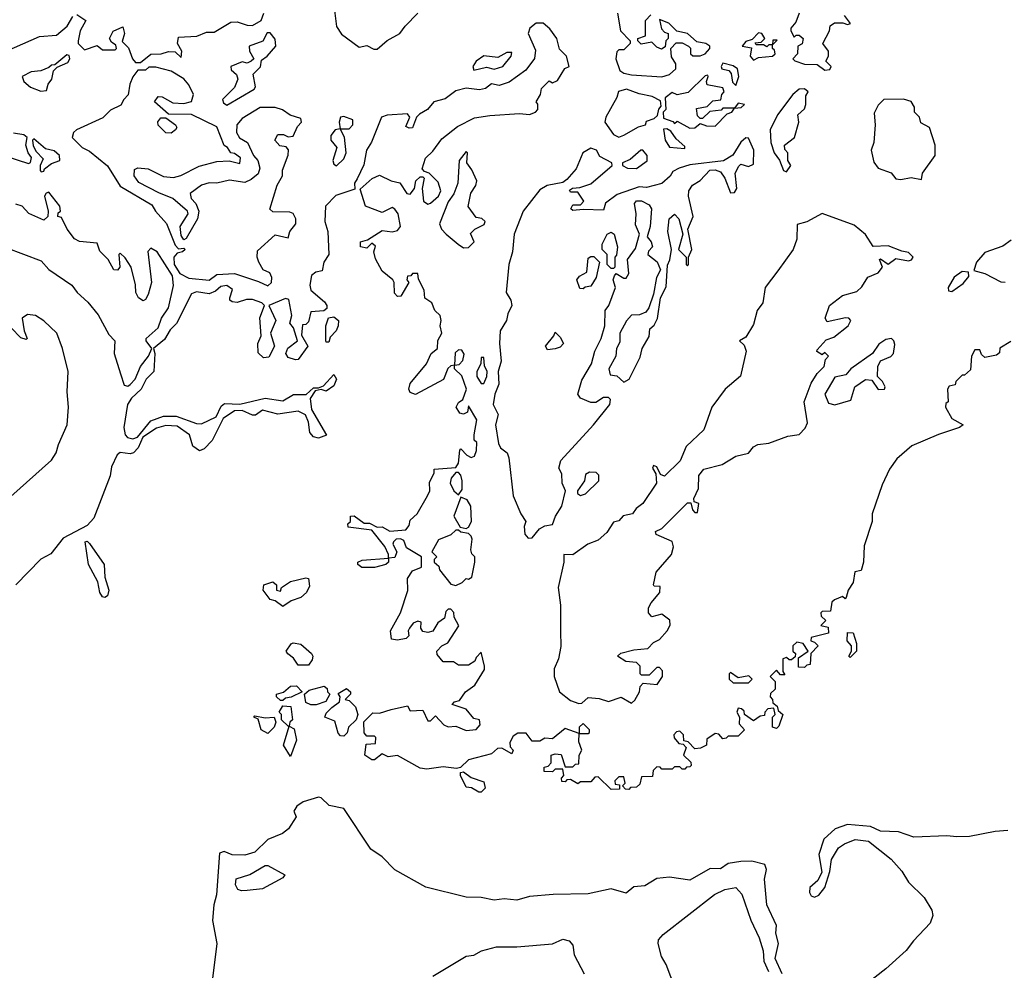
# Model space of a CAD drawing. Extents: x 2348354 to 2479840, y 460476 to 613653.
# Tile 178 of 256: x 2406220 to 2410091, y 543959 to 547699. Entities that reach past the tile are written whole.
import ezdxf

# ---------------------------------------------------------------- set-up
doc = ezdxf.new("R2010")
doc.units = 0

msp = doc.modelspace()

# ---------------------------------------------------------------- linework, layer by layer
at = {"layer": '0CON05XD'}
for points in [[(2406166.7, 547575), (2406297.7, 547632.3), (2406365, 547638), (2406406.9, 547673.1), (2406428.3, 547711.7)], [(2406445, 547718.8), (2406480, 547695), (2406457.5, 547655), (2406450, 547615), (2406450, 547605), (2406475, 547580), (2406525, 547596.7), (2406545, 547580), (2406595, 547580), (2406600, 547585), (2406598.3, 547598.3), (2406580.7, 547610.7), (2406572.5, 547625), (2406587, 547653), (2406625, 547670), (2406632.5, 547645), (2406622.5, 547612.5), (2406648.3, 547588.3), (2406663.3, 547545), (2406675, 547530), (2406695, 547530), (2406735, 547562.5), (2406776.1, 547563.9), (2406805, 547573.3), (2406831.7, 547571.7), (2406855, 547550), (2406857.5, 547575), (2406840, 547605), (2406845, 547630), (2406916.1, 547633.9), (2406955, 547650), (2406985, 547650), (2407050.7, 547689.3), (2407075, 547690), (2407115, 547676.7), (2407135, 547676.2), (2407170, 547695), (2407180, 547725)], [(2407457.9, 547735), (2407465, 547672.5), (2407485, 547641.2), (2407555, 547590), (2407585, 547597.5), (2407613, 547583)], [(2407613, 547583), (2407625, 547583.3), (2407665, 547617.5), (2407715, 547643.8), (2407735, 547673.3), (2407785.8, 547724.2)], [(2408570, 547725), (2408582.5, 547655), (2408620, 547615), (2408620, 547605), (2408595, 547580), (2408575, 547580), (2408568.3, 547571.7), (2408563.8, 547545), (2408579.3, 547499.3), (2408595, 547488.8), (2408625, 547482), (2408745, 547474)], [(2408745, 547474), (2408775, 547483.3), (2408800, 547505), (2408800, 547525), (2408783, 547553), (2408780, 547585), (2408801.7, 547608.3), (2408825, 547607.5), (2408850, 547595), (2408857, 547587), (2408857.5, 547565), (2408867, 547557), (2408895, 547556.7), (2408915, 547563.8), (2408933.3, 547585), (2408933.3, 547595), (2408917.5, 547605), (2408882, 547612), (2408845, 547644), (2408803.8, 547653.8), (2408772.5, 547685), (2408735, 547700), (2408743, 547663), (2408755, 547650), (2408770, 547645), (2408770, 547625), (2408760, 547615), (2408758.3, 547591.7), (2408743, 547583), (2408725, 547590), (2408705, 547610), (2408663, 547603), (2408650, 547615), (2408650, 547625), (2408680, 547635), (2408680, 547695), (2408701.7, 547718.3)], [(2409284.3, 547725), (2409271.2, 547688.8), (2409252.5, 547665), (2409252.5, 547655), (2409265, 547630), (2409272.5, 547637.5), (2409285, 547637.5), (2409300, 547625), (2409296.1, 547603.9), (2409280, 547595), (2409277.5, 547565), (2409260, 547545), (2409267, 547537), (2409305, 547524), (2409355, 547522.5), (2409385, 547500)], [(2409385, 547500), (2409405, 547502.5), (2409410, 547515), (2409390, 547535), (2409400, 547555), (2409400, 547575), (2409377.5, 547605), (2409403.8, 547655), (2409406.7, 547675), (2409424, 547686), (2409456.7, 547686.7), (2409475, 547680), (2409486.4, 547683.6), (2409462.5, 547715)], [(2409728.1, 546021.9), (2409668.3, 545971.7), (2409640, 545930), (2409610.7, 545869.3), (2409571.2, 545755), (2409572, 545725), (2409540.8, 545629.2), (2409538, 545565), (2409528.3, 545531.7), (2409503, 545527), (2409497.5, 545485), (2409477.5, 545455), (2409470, 545425), (2409465, 545420), (2409455, 545430), (2409423, 545417), (2409413, 545407), (2409408.3, 545371.7), (2409375, 545370), (2409370, 545365), (2409371.7, 545351.7), (2409390, 545335), (2409370, 545315), (2409398.3, 545308.3), (2409400, 545285), (2409331.7, 545268.3), (2409330, 545255), (2409345, 545250), (2409360, 545235), (2409330, 545205), (2409328.3, 545161.7), (2409315, 545160), (2409305, 545150), (2409281.7, 545151.7), (2409281.7, 545188.3), (2409320, 545215), (2409300, 545245), (2409275, 545250), (2409260, 545235), (2409260, 545215), (2409270, 545205), (2409268.3, 545191.7), (2409255, 545180), (2409245, 545180), (2409235, 545190), (2409220, 545185), (2409220, 545135), (2409228.3, 545121.7), (2409211.7, 545121.7), (2409195, 545140), (2409170, 545115), (2409190, 545095), (2409190, 545065), (2409171.7, 545048.3), (2409170, 545035), (2409180, 545025), (2409181.7, 545011.7), (2409198.3, 544998.3), (2409201.7, 544981.7), (2409220, 544965), (2409205, 544920), (2409195, 544910), (2409180, 544915), (2409180, 544955), (2409190, 544965), (2409185, 544990), (2409161.7, 544988.3), (2409150, 544975), (2409148.3, 544961.7), (2409131.7, 544958.3), (2409105, 544940), (2409070, 544965), (2409068.3, 544978.3), (2409058.3, 544988.3), (2409045, 544990), (2409040, 544975), (2409050, 544955), (2409048.3, 544928.3), (2409070, 544905), (2409045, 544880), (2409005, 544880), (2408998.3, 544871.7), (2408985, 544870), (2408968.3, 544888.3), (2408955, 544890), (2408921.7, 544868.3), (2408920, 544845), (2408897, 544833), (2408875, 544830), (2408848.3, 544858.3), (2408831.7, 544861.7), (2408830, 544885), (2408815, 544900), (2408803, 544897), (2408792.5, 544885), (2408793, 544873), (2408811.7, 544851.7), (2408828.3, 544848.3), (2408840, 544835), (2408830, 544805), (2408858.3, 544778.3), (2408860, 544765), (2408855, 544760), (2408841.7, 544758.3), (2408835, 544750), (2408825, 544750), (2408815, 544760), (2408795, 544760), (2408785, 544750), (2408745, 544750), (2408738.3, 544758.3), (2408725, 544760), (2408710, 544745), (2408708.3, 544721.7), (2408665, 544720), (2408658.3, 544691.7), (2408645, 544680), (2408621.7, 544678.3), (2408615, 544670), (2408601.7, 544671.7), (2408590, 544685), (2408600, 544695), (2408595, 544720), (2408575, 544720), (2408560, 544705), (2408561.7, 544691.7), (2408578.3, 544688.3), (2408578.3, 544671.7), (2408545, 544670), (2408495, 544720), (2408481.7, 544718.3), (2408465, 544700), (2408425, 544700), (2408415, 544692.5), (2408385, 544710), (2408371.7, 544708.3), (2408365, 544700), (2408351.7, 544701.7), (2408350, 544715), (2408360, 544725), (2408355, 544750), (2408325, 544750), (2408315, 544740), (2408281.7, 544741.7), (2408281.7, 544758.3), (2408298.3, 544761.7), (2408310, 544775), (2408310, 544805), (2408325, 544810), (2408348.3, 544808.3), (2408365, 544760), (2408395, 544760), (2408405, 544770), (2408418.3, 544771.7), (2408420, 544805), (2408430, 544825), (2408418.3, 544858.3), (2408420, 544890), (2408455, 544890), (2408460, 544895), (2408460, 544905), (2408435, 544930), (2408420, 544915), (2408420, 544890), (2408365, 544910), (2408315, 544870), (2408285, 544872.5), (2408265, 544860), (2408235, 544860), (2408211.7, 544891.7), (2408178.3, 544891.7), (2408160, 544880), (2408147.5, 544855), (2408148.3, 544838.3), (2408160, 544825), (2408155, 544810), (2408115, 544832.5), (2408098.3, 544831.7), (2408075, 544810), (2407985, 544786.7), (2407952.5, 544757.5), (2407937.5, 544752.5), (2407885, 544760), (2407820.5, 544750.5), (2407795, 544753.8), (2407705, 544803.8), (2407669.3, 544799.3), (2407645, 544810), (2407615, 544787.5), (2407605, 544787.5), (2407577.5, 544805), (2407581.7, 544848.3), (2407618.3, 544851.7), (2407620, 544875), (2407615, 544880), (2407585, 544880), (2407573.8, 544893.8), (2407573, 544937), (2407608.3, 544971.7), (2407635, 544970), (2407680, 544985), (2407745, 545000), (2407755, 544980), (2407805, 544982.5), (2407825, 544940), (2407835, 544940), (2407855, 544960), (2407887.5, 544925), (2407905, 544916.7), (2407935, 544920), (2407975, 544902.5), (2408015, 544906.7), (2408030, 544925), (2408027.5, 544945), (2408005, 544950), (2407975, 544986.7), (2407920, 545005), (2407930, 545015), (2407949.3, 545020.7), (2407972.5, 545055), (2408009.3, 545080.7), (2408047, 545143), (2408047.5, 545155), (2408035, 545210), (2408015, 545190), (2408010, 545175), (2407985, 545160), (2407945, 545160), (2407925, 545172.5), (2407885, 545172.5), (2407861.7, 545201.7), (2407860, 545215), (2407880, 545235), (2407903, 545247), (2407946.4, 545313.6), (2407928.3, 545348.3), (2407927, 545367), (2407915, 545380), (2407905, 545380), (2407895, 545370), (2407890, 545345), (2407863.8, 545326.2), (2407845, 545293.3), (2407825, 545287.5), (2407805, 545292.5), (2407797.5, 545305), (2407798.3, 545328.3), (2407785, 545332.5), (2407767.5, 545325), (2407752.5, 545305), (2407747.5, 545295), (2407750, 545275), (2407740, 545265), (2407705, 545257.5), (2407681.7, 545261.7), (2407677.5, 545295), (2407716.7, 545365), (2407746.4, 545453.6), (2407745, 545500), (2407765, 545530), (2407800, 545545), (2407800, 545585), (2407740.7, 545620.7), (2407730, 545650), (2407717, 545657), (2407700, 545655), (2407690, 545645), (2407687.5, 545635), (2407702.5, 545605), (2407695, 545582.5), (2407670, 545580), (2407670, 545595), (2407656.1, 545626.1), (2407605, 545690), (2407511.7, 545701.7), (2407510, 545715), (2407520, 545725), (2407520, 545745), (2407535, 545747.5), (2407575, 545717.5), (2407595, 545717.5), (2407625, 545702.5), (2407645, 545703.3), (2407675, 545686.7), (2407738.3, 545691.7), (2407751.7, 545708.3), (2407755, 545730), (2407782.5, 545755), (2407823.3, 545825), (2407832.5, 545845), (2407830.7, 545879.3), (2407850, 545915), (2407850, 545930), (2407935, 545937.5), (2407945.8, 545954.2), (2407950, 546005), (2407955, 546010), (2407977.5, 545985), (2407995, 545976.7), (2408008.3, 545981.7), (2408016.1, 546003.9), (2408016.7, 546035), (2408007.5, 546045), (2408007.5, 546065), (2408017.5, 546125), (2407985, 546180), (2407980, 546155), (2407965, 546147.5), (2407950.7, 546150.7), (2407936.7, 546175), (2407945, 546192.5), (2407962.5, 546205), (2407976.2, 546245), (2407958.3, 546298.3), (2407930, 546325), (2407930, 546340), (2407948.3, 546341.7), (2407961.7, 546358.3), (2407967, 546383), (2407958.3, 546398.3), (2407945, 546400), (2407931.7, 546388.3), (2407930, 546340), (2407915, 546337.5), (2407903.9, 546326.1), (2407886.1, 546283.9), (2407776.1, 546223.9), (2407755, 546232.5), (2407750, 546245), (2407755, 546267.5), (2407820, 546345), (2407837.5, 546385), (2407862.5, 546405), (2407863.6, 546436.4), (2407880, 546465), (2407873.3, 546495), (2407876.7, 546515), (2407873.3, 546535), (2407852.5, 546555), (2407840, 546585), (2407813, 546603), (2407810, 546635), (2407788.3, 546678.3), (2407785, 546700), (2407765, 546700), (2407758.3, 546691.7), (2407745, 546690), (2407742.5, 546675), (2407750, 546665), (2407718.3, 546611.7), (2407705, 546610), (2407693, 546623), (2407692.5, 546665), (2407686.7, 546675), (2407645, 546710), (2407618.3, 546758.3), (2407612.5, 546785), (2407618.3, 546808.3), (2407605, 546820), (2407585, 546800), (2407560, 546805), (2407560, 546825), (2407587.5, 546832.5), (2407645, 546870), (2407685, 546863.8), (2407705, 546870), (2407717.5, 546885), (2407708, 546935), (2407695, 546953.3), (2407685, 546960), (2407645, 546940), (2407580, 546965), (2407558.3, 547031.7), (2407606.4, 547073.6), (2407635, 547087.5), (2407680, 547065), (2407715, 547057.5), (2407742.5, 547015), (2407755, 547012.5), (2407772.5, 547035), (2407777.5, 547065), (2407795, 547080), (2407805, 547080), (2407810, 547075), (2407802.5, 547035), (2407807.5, 546985), (2407825, 546973.3), (2407835, 546976.7), (2407866.7, 547005), (2407875.9, 547025.9), (2407865, 547060), (2407830, 547095), (2407811.7, 547101.7), (2407802.5, 547112.5), (2407815.9, 547154.1), (2407845, 547182), (2407880.3, 547229.7), (2407941.1, 547278.9), (2408007.7, 547312.3), (2408068.8, 547321.2), (2408185, 547330), (2408225, 547326.2), (2408247.5, 547335), (2408257.5, 547345), (2408257, 547367), (2408250, 547375), (2408267.5, 547405), (2408271.7, 547428.3), (2408301.7, 547458.3), (2408315, 547450), (2408335, 547460), (2408363.6, 547506.4), (2408380, 547515), (2408370, 547555), (2408343, 547583), (2408332.5, 547625), (2408305, 547662.5), (2408277.5, 547685), (2408250, 547685), (2408226.2, 547665), (2408218.8, 547645), (2408248.3, 547578.3), (2408244.3, 547545.7), (2408210, 547500), (2408145, 547452.5), (2408105, 547440), (2408075, 547446.7), (2408052, 547428), (2408027.7, 547422.3), (2407975, 547428.8), (2407935, 547418.8), (2407892.2, 547387.8), (2407848.8, 547375), (2407823.3, 547345), (2407792.3, 547327.7), (2407780, 547315), (2407765, 547273.3), (2407751.7, 547271.7), (2407738.3, 547278.3), (2407753.3, 547315), (2407745, 547328), (2407665, 547323.5), (2407642.9, 547315), (2407603.3, 547216.7), (2407582.9, 547185), (2407572.5, 547127.5), (2407547.1, 547072.9)], [(2407035, 547362.5), (2407142.5, 547425), (2407147.5, 547435), (2407137.5, 547485), (2407167, 547513), (2407170.7, 547539.3), (2407193.3, 547555), (2407227.5, 547595), (2407225, 547622.5), (2407205, 547646.7), (2407193.6, 547646.4), (2407176.1, 547613.9), (2407122.5, 547595), (2407123.3, 547575), (2407140, 547545), (2407130, 547535), (2407115, 547527.5), (2407095, 547532.5), (2407050, 547515), (2407051.7, 547501.7), (2407072.5, 547482.5), (2407077.5, 547465), (2407065, 547432.5), (2407017.5, 547385), (2407021.7, 547371.7), (2407035, 547362.5)], [(2409105, 547540), (2409125, 547550), (2409180, 547555), (2409190, 547565), (2409188.3, 547578.3), (2409180, 547585), (2409180, 547600), (2409198.3, 547618.3), (2409181.7, 547618.3), (2409180, 547600), (2409165, 547600), (2409157.5, 547592.5), (2409145, 547600), (2409115, 547600), (2409111.7, 547608.3), (2409135, 547610), (2409150, 547625), (2409138, 547645), (2409125, 547647.1), (2409099.3, 547620.7), (2409075, 547612.5), (2409060, 547595), (2409097.5, 547587.5), (2409092.5, 547555), (2409105, 547540)], [(2406303, 547417), (2406325, 547420), (2406332.5, 547445), (2406346.7, 547465), (2406352.5, 547497.5), (2406367.5, 547512.5), (2406409.3, 547530.7), (2406417.5, 547545), (2406415, 547557.5), (2406405, 547560), (2406358.3, 547521.7), (2406345, 547520), (2406335, 547510), (2406303, 547497), (2406265, 547493.8), (2406230, 547475), (2406236.7, 547455), (2406263, 547433), (2406303, 547417)], [(2408005, 547500), (2408055, 547512), (2408085, 547503.8), (2408120, 547515), (2408152.5, 547555), (2408155, 547570), (2408135, 547570), (2408099.5, 547550.5), (2408045, 547556.9), (2408015, 547536.2), (2408002.2, 547515), (2408005, 547500)], [(2407195, 546651.2), (2407210, 546665), (2407211.2, 546685), (2407203, 546703), (2407177.5, 546715), (2407160, 546745), (2407153.8, 546765), (2407155, 546790), (2407225, 546852.5), (2407275, 546840), (2407282.5, 546865), (2407306.2, 546895), (2407305.8, 546915), (2407295, 546936.2), (2407281.7, 546941.7), (2407215, 546942.5), (2407203.6, 546953.6), (2407232.3, 547047.7), (2407253.3, 547085), (2407253.6, 547106.4), (2407276.1, 547166.1), (2407276.4, 547186.4), (2407268.3, 547198.3), (2407243, 547203), (2407222.5, 547225), (2407235, 547247.5), (2407257, 547247), (2407275, 547237.5), (2407295, 547240), (2407311.7, 547278.3), (2407327.5, 547295), (2407325, 547310), (2407283, 547323), (2407253.6, 547343.6), (2407225, 547353.8), (2407165, 547353.8), (2407095, 547310), (2407074.2, 547285), (2407072, 547255), (2407084.1, 547234.1), (2407116.1, 547216.1), (2407138.8, 547165), (2407156.2, 547145), (2407164, 547115), (2407157.5, 547092.5), (2407130.5, 547069.5), (2407105, 547058), (2407045, 547067.1), (2406995, 547055.8), (2406965, 547057.1), (2406935, 547047.1), (2406890, 547015), (2406893.8, 546995), (2406912, 546975), (2406923.9, 546946.1), (2406918.8, 546915), (2406875, 546837.5), (2406865, 546832.5), (2406855, 546850), (2406851.2, 546885), (2406882.5, 546935), (2406880, 546945), (2406822.5, 546995), (2406767, 547017), (2406688.8, 547058.8), (2406670, 547085), (2406670.8, 547109.2), (2406685, 547116), (2406725, 547112), (2406785, 547081.5), (2406825, 547078.1), (2406853.6, 547086.4), (2406925, 547122.9), (2406995, 547141.2), (2407043, 547143), (2407085, 547133.3), (2407087.5, 547155), (2407065, 547172.5), (2407050, 547175), (2407036.4, 547196.4), (2407023.8, 547203.8), (2406995, 547277.5), (2406896.1, 547326.1), (2406805, 547327.5), (2406750, 547375), (2406765, 547396.7), (2406780, 547395), (2406821.7, 547371.7), (2406865, 547368.8), (2406895, 547377.5), (2406903.3, 547405), (2406885, 547442.5), (2406865, 547466.2), (2406815.8, 547495.8), (2406755, 547512.5), (2406728.3, 547511.7), (2406715, 547500), (2406685, 547500), (2406665, 547473.3), (2406652.9, 547445), (2406647.1, 547402.9), (2406628.8, 547385), (2406617.7, 547362.3), (2406577, 547343), (2406547, 547313), (2406443.3, 547265), (2406431.2, 547255), (2406426.7, 547235), (2406465.9, 547195.9), (2406495, 547181.2), (2406565, 547123.3), (2406615, 547044), (2406740, 546970), (2406754.2, 546945), (2406796.7, 546896.7), (2406831.7, 546811.7), (2406845, 546797.5), (2406865, 546800), (2406870, 546795), (2406860, 546785), (2406839.3, 546780.7), (2406826, 546764), (2406827.5, 546735), (2406849.7, 546699.7), (2406885, 546682.2), (2406965, 546674.3), (2406995, 546696.9), (2407065, 546700.6), (2407159.4, 546669.4), (2407195, 546651.2)], [(2409035, 547440), (2409047.5, 547475), (2409042.5, 547505), (2409025, 547517.5), (2408985, 547527.5), (2408977.5, 547515), (2408980, 547505), (2409008.3, 547498.3), (2409017, 547487), (2409022.5, 547452.5), (2409035, 547440)], [(2408855, 547272.5), (2408875, 547273.3), (2408895, 547290), (2408920.7, 547280.7), (2408955, 547280), (2409001.7, 547328.3), (2409020, 547335), (2409030, 547350), (2409057, 547353), (2409070, 547365), (2409045, 547370), (2409030, 547350), (2408985, 547350), (2408977.5, 547342.5), (2408933, 547337), (2408905, 547310), (2408895, 547310), (2408885, 547320), (2408880.7, 547349.3), (2408922.5, 547357.5), (2408945, 547380), (2408976.7, 547383.3), (2408980, 547405), (2408990, 547415), (2408985, 547430), (2408922.5, 547442.5), (2408920, 547455), (2408927.5, 547475), (2408925, 547480), (2408915, 547477.5), (2408848.3, 547411.7), (2408805, 547403.3), (2408785, 547412.5), (2408758.3, 547391.7), (2408760, 547345), (2408750, 547335), (2408751.7, 547311.7), (2408788.3, 547298.3), (2408795, 547290), (2408805, 547300), (2408855, 547272.5)], [(2408575, 547236.7), (2408595, 547243.8), (2408653, 547277), (2408680, 547285), (2408685, 547300), (2408715, 547310), (2408728.3, 547321.7), (2408733, 547347), (2408741.7, 547358.3), (2408740, 547380), (2408707, 547397), (2408655, 547406.7), (2408605.9, 547425.9), (2408574.1, 547415.9), (2408567.7, 547392.3), (2408524.1, 547315.9), (2408520.8, 547295), (2408555, 547246.7), (2408575, 547236.7)], [(2409235, 547100), (2409252.5, 547125), (2409240, 547145), (2409240, 547175), (2409228.3, 547188.3), (2409227.5, 547205), (2409266.7, 547235), (2409283.3, 547295), (2409280, 547325), (2409305, 547347.5), (2409311.2, 547365), (2409310.7, 547399.3), (2409320, 547415), (2409306.1, 547426.1), (2409285, 547426), (2409260, 547405), (2409200, 547325), (2409171.2, 547265), (2409173.8, 547215), (2409186.7, 547175), (2409206.7, 547146.7), (2409222.5, 547105), (2409235, 547100)], [(2409765, 547070), (2409770, 547095), (2409820, 547165), (2409820, 547205), (2409796.7, 547275), (2409762.5, 547292.5), (2409757.5, 547315), (2409737.5, 547335), (2409737.5, 547355), (2409725, 547376.7), (2409695, 547386.7), (2409617.5, 547385), (2409595, 547362.5), (2409579.3, 547330.7), (2409583.3, 547285), (2409578.8, 547215), (2409568, 547185), (2409578.3, 547138.3), (2409595, 547114), (2409646.2, 547096.2), (2409665, 547072.5), (2409685, 547070), (2409725, 547077.5), (2409765, 547070)], [(2406815, 547252.5), (2406795, 547253.3), (2406763.8, 547283.8), (2406763.6, 547296.4), (2406775, 547312.5), (2406795, 547312.5), (2406832.5, 547285), (2406837.5, 547275), (2406832.5, 547265), (2406815, 547252.5)], [(2407465, 547123.3), (2407495, 547151.2), (2407504, 547175), (2407497, 547237), (2407480, 547270), (2407515, 547270), (2407530, 547285), (2407530, 547305), (2407495, 547317.5), (2407481.2, 547315), (2407476.7, 547295), (2407480, 547270), (2407460, 547265), (2407443, 547243), (2407443.3, 547225), (2407466.4, 547196.4), (2407451.2, 547145), (2407455, 547130), (2407465, 547123.3)], [(2406165, 547161.2), (2406255, 547132.5), (2406263, 547137), (2406267, 547157), (2406253.3, 547175), (2406243.8, 547205), (2406250, 547235), (2406235.8, 547245.8), (2406195, 547252.5)], [(2408835, 547192.5), (2408835, 547200), (2408800.5, 547230.5), (2408780, 547260), (2408765, 547270), (2408751.7, 547268.3), (2408758, 547225), (2408775, 547196.7), (2408835, 547192.5)], [(2406305, 547100), (2406315, 547102.5), (2406317.5, 547112.5), (2406345, 547132.5), (2406377.5, 547145), (2406376.2, 547165), (2406355, 547183.3), (2406321.2, 547191.2), (2406275, 547230), (2406270, 547225), (2406273, 547203), (2406285, 547180), (2406311.7, 547151.7), (2406300, 547125), (2406300, 547105), (2406305, 547100)], [(2408219.3, 545659.3), (2408235, 545660), (2408263.9, 545696.1), (2408285, 545707.5), (2408315, 545712.5), (2408326.2, 545745), (2408352, 545785), (2408366.2, 545845), (2408353.3, 545875), (2408351.7, 545911.7), (2408340, 545935), (2408347.5, 545965), (2408476.2, 546105), (2408540, 546185), (2408542.5, 546205), (2408535, 546212.5), (2408515, 546212.5), (2408485, 546192.5), (2408465, 546192.5), (2408425, 546210), (2408413.8, 546225), (2408429.7, 546280.3), (2408468, 546345), (2408481.2, 546395), (2408506.2, 546445), (2408520, 546495), (2408522.5, 546555), (2408535.9, 546574.1), (2408562.5, 546645), (2408553.3, 546675), (2408558.3, 546691.7), (2408565, 546700), (2408595, 546682.5), (2408605, 546682.5), (2408615, 546700), (2408610, 546755), (2408641.7, 546798.3), (2408657.5, 546855), (2408641.7, 546891.7), (2408643.8, 546935), (2408636.7, 546975), (2408645, 546986.7), (2408665, 546986.7), (2408695, 546970), (2408703.8, 546955), (2408698.8, 546885), (2408687.5, 546845), (2408702.5, 546825), (2408707.5, 546805), (2408691.7, 546788.3), (2408690, 546775), (2408725.9, 546745.9), (2408740, 546715), (2408723.8, 546685), (2408711.7, 546618.3), (2408693.3, 546565), (2408681.7, 546548.3), (2408657, 546537), (2408625, 546536.7), (2408605.9, 546514.1), (2408580, 546465), (2408579.3, 546430.7), (2408566.2, 546405), (2408563.3, 546375), (2408536.7, 546325), (2408541.7, 546301.7), (2408568.3, 546298.3), (2408595, 546272.5), (2408615.9, 546284.1), (2408659.5, 546370.5), (2408668, 546405), (2408695, 546452.5), (2408697.5, 546482.5), (2408715, 546497.5), (2408727.3, 546522.7), (2408740, 546605), (2408762, 546648), (2408766.7, 546733.3), (2408776.4, 546753.6), (2408782.5, 546795), (2408768.8, 546865), (2408773.8, 546915), (2408795, 546933.3), (2408811.2, 546915), (2408827.5, 546855), (2408810, 546795), (2408840, 546765), (2408840, 546735), (2408845, 546730), (2408850, 546735), (2408850, 546765), (2408863.3, 546795), (2408846.7, 546875), (2408868, 546925), (2408850, 547005), (2408851.2, 547025), (2408865, 547047.5), (2408895, 547066.7), (2408933, 547107), (2408955, 547107.5), (2408975, 547100), (2408992.5, 547075), (2409015, 547017.5), (2409030.7, 547019.3), (2409040, 547035), (2409032.5, 547095), (2409047, 547123), (2409055, 547130), (2409085, 547121.2), (2409105, 547130), (2409106.2, 547185), (2409085, 547232.5), (2409075, 547233.3), (2409055, 547216.7), (2409024, 547166), (2408987, 547143), (2408855, 547127.5), (2408812.5, 547115), (2408788.3, 547101.7), (2408777, 547083), (2408745, 547053.8), (2408685, 547038), (2408655, 547041.2), (2408569.3, 547010.7), (2408523.6, 546976.4), (2408515, 546950), (2408435, 546952.5), (2408395, 546947.5), (2408387.5, 546955), (2408395, 546970), (2408425, 546970), (2408437.5, 546985), (2408415, 547020), (2408385, 547020), (2408381.7, 547028.3), (2408393.6, 547036.4), (2408421.7, 547038.3), (2408465, 547052.5), (2408550, 547125), (2408547.5, 547135), (2408500.7, 547160.7), (2408487.5, 547185), (2408465, 547193.3), (2408434, 547175), (2408408.3, 547111.7), (2408370.6, 547069.4), (2408355, 547058.8), (2408293.6, 547046.4), (2408265, 547030), (2408199.2, 546945), (2408164.4, 546855), (2408157.1, 546785), (2408143.3, 546735), (2408132.9, 546625), (2408151.4, 546595), (2408154.3, 546575), (2408138.7, 546541.3), (2408134.3, 546515), (2408109.2, 546475), (2408106, 546425), (2408112.5, 546355), (2408101.2, 546315), (2408103.8, 546265), (2408088, 546225), (2408082, 546185), (2408101.2, 546145), (2408090.8, 546105), (2408101.9, 546031.9), (2408110, 546015), (2408136.2, 545995), (2408143.8, 545975), (2408160, 545825), (2408190, 545755), (2408210, 545725), (2408203.3, 545705), (2408206.7, 545675), (2408219.3, 545659.3)], [(2407965, 546801.2), (2407985, 546802.5), (2408007.5, 546825), (2407993, 546857), (2408010, 546875), (2408046.4, 546893.6), (2408050, 546905), (2408037, 546917), (2408015, 546920), (2407983.6, 546963.6), (2407993.6, 547016.4), (2408013.6, 547046.4), (2408017.5, 547065), (2407998.3, 547108.3), (2407977.5, 547135), (2407980, 547175), (2407975, 547180), (2407947.5, 547145), (2407942, 547055), (2407927, 547013), (2407905, 546982.5), (2407871.2, 546895), (2407878.8, 546875), (2407896.2, 546855), (2407943.3, 546815), (2407965, 546801.2)], [(2408645, 547113.8), (2408687, 547143), (2408687.5, 547165), (2408670, 547185), (2408662.5, 547185), (2408620.8, 547149.2), (2408590, 547135), (2408590, 547125), (2408610, 547115), (2408645, 547113.8)], [(2407547.1, 547072.9), (2407536.7, 547055), (2407538.3, 547031.7), (2407463.5, 547006.5), (2407422.5, 546965), (2407419.2, 546905), (2407431.4, 546865), (2407436, 546775), (2407416.2, 546745), (2407409.3, 546710.7), (2407384.1, 546705.9), (2407367.7, 546692.3), (2407360.8, 546655), (2407364.2, 546634.2), (2407418.9, 546588.9), (2407427.5, 546575), (2407427.1, 546562.9), (2407416.2, 546553.8), (2407365, 546550), (2407355, 546510), (2407345, 546500), (2407331.7, 546498.3), (2407328.3, 546458.3), (2407352.5, 546415), (2407315, 546362.5), (2407305, 546360), (2407275, 546370), (2407266.7, 546385), (2407274.1, 546405.9), (2407312.5, 546435), (2407297, 546487), (2407282.5, 546505), (2407290, 546535), (2407278.3, 546598.3), (2407265, 546602.5), (2407200, 546575), (2407226.7, 546515), (2407206.7, 546465), (2407221.2, 546415), (2407199.3, 546370.7), (2407178.3, 546368.3), (2407157.5, 546387.5), (2407156.7, 546425), (2407170, 546455), (2407163.9, 546526.1), (2407182.5, 546575), (2407172.5, 546585), (2407135, 546598), (2407111.7, 546598.3), (2407075, 546586.2), (2407055, 546588.8), (2407046.7, 546595), (2407046.7, 546605), (2407057.3, 546637.3), (2407035, 546652.5), (2407010.6, 546649.4), (2406989.7, 546630.3), (2406965, 546620.8), (2406915, 546627.8), (2406895, 546620), (2406836, 546504), (2406811.6, 546478.4), (2406789.2, 546440.8), (2406746.2, 546405), (2406750.8, 546385), (2406747.8, 546315), (2406717.8, 546285), (2406698.2, 546245), (2406660.2, 546209.8), (2406643.3, 546185), (2406629.6, 546095), (2406634.4, 546065), (2406644.5, 546054.5), (2406665, 546050), (2406683.4, 546056.6), (2406735, 546121.1), (2406785, 546138.8), (2406835, 546138.5), (2406915, 546110), (2406935, 546108.8), (2406993.1, 546136.9), (2407011.8, 546178.2), (2407025, 546189.4), (2407085, 546185.8), (2407185, 546209.5), (2407255, 546199.2), (2407296.4, 546223.6), (2407346.1, 546223.9), (2407375, 546250), (2407395, 546250), (2407415, 546258.8), (2407455, 546303.3), (2407466, 546285), (2407455, 546258.8), (2407425, 546238), (2407405, 546243.8), (2407381.7, 546238.3), (2407362, 546208), (2407367.5, 546165), (2407426.2, 546063.8), (2407395, 546052.5), (2407375, 546057.5), (2407361.4, 546075), (2407355.6, 546115.6), (2407344.2, 546144.2), (2407315, 546159.2), (2407235, 546146.9), (2407175, 546162.5), (2407146.8, 546143.2), (2407135, 546142.5), (2407095, 546161.9), (2407065, 546160), (2407020.2, 546129.8), (2406976.9, 546043.1), (2406945, 546010.8), (2406927.3, 546002.7), (2406901.3, 546021.3), (2406887.1, 546065), (2406839.5, 546099.5), (2406795, 546102.3), (2406758.2, 546091.8), (2406704, 546056), (2406686.4, 546015), (2406666.9, 545995), (2406655, 545991.1), (2406615, 545996.5), (2406602.9, 545987.1), (2406580.9, 545939.1), (2406575.2, 545904.8), (2406511.7, 545738.3), (2406485, 545708.7), (2406390.7, 545659.3), (2406342, 545598), (2406303, 545577), (2406204.5, 545475)], [(2406645, 546256.7), (2406655, 546263.3), (2406673.5, 546285), (2406694.5, 546335), (2406726.7, 546375), (2406740, 546405), (2406717.1, 546435), (2406717.5, 546445), (2406765, 546486), (2406776.9, 546525), (2406805.5, 546565), (2406825, 546652.5), (2406821.2, 546691.2), (2406760, 546785), (2406735, 546800), (2406723.6, 546786.4), (2406738.8, 546665), (2406725, 546617.5), (2406715, 546597.5), (2406705, 546593.3), (2406686.7, 546605), (2406676.2, 546625), (2406675.9, 546655.9), (2406658.8, 546725), (2406635, 546762.5), (2406615, 546780), (2406610, 546775), (2406613.3, 546725), (2406605, 546713.8), (2406590, 546715), (2406567.5, 546755), (2406535, 546787.5), (2406525, 546820), (2406455, 546826.2), (2406435, 546836.2), (2406406.7, 546875), (2406385, 546920), (2406370, 546925), (2406371.7, 546938.3), (2406380, 546945), (2406377.5, 546965), (2406335, 547020), (2406323.6, 547016.4), (2406317.5, 547005), (2406332.5, 546945), (2406330, 546925), (2406315, 546910), (2406256.4, 546936.4), (2406230, 546965), (2406205, 546972.5)], [(2408418.3, 545008.3), (2408430, 545010), (2408455, 545032.5), (2408498.3, 545028.3), (2408535, 545016.2), (2408585, 545033.3), (2408625, 545010), (2408638.3, 545021.7), (2408657.5, 545055), (2408660, 545075), (2408671.7, 545088.3), (2408726.4, 545083.6), (2408746.7, 545115), (2408747, 545137), (2408735, 545150), (2408725, 545150), (2408695, 545120), (2408665, 545120), (2408660, 545125), (2408660, 545155), (2408645, 545170), (2408603.8, 545173.8), (2408570, 545195), (2408583.6, 545206.4), (2408635, 545220), (2408690, 545225), (2408711.7, 545248.3), (2408735, 545260), (2408766, 545294), (2408777, 545317), (2408776.7, 545336.7), (2408745, 545360), (2408705, 545350), (2408692.5, 545365), (2408692.5, 545385), (2408702.5, 545405), (2408736.7, 545445), (2408738.3, 545468.3), (2408715, 545470), (2408712.5, 545475), (2408722.5, 545525), (2408782.5, 545595), (2408790, 545625), (2408785.9, 545645.9), (2408723, 545673), (2408720, 545685), (2408745, 545697.5), (2408845, 545797.5), (2408858.3, 545798.3), (2408865, 545770), (2408875, 545760), (2408885, 545760), (2408890, 545795), (2408871.7, 545801.7), (2408870, 545815), (2408888.8, 545855), (2408890, 545905), (2408909.5, 545930.5), (2408981.7, 545948.3), (2409035, 545982), (2409085, 545993.3), (2409105, 546018.8), (2409122.7, 546027.3), (2409165, 546032.5), (2409239.5, 546060.5), (2409285, 546067.5), (2409308.3, 546091.7), (2409317.7, 546112.3), (2409304, 546195), (2409331.7, 546268.3), (2409355, 546306.7), (2409383.3, 546335), (2409388.3, 546361.7), (2409400, 546375), (2409385, 546390), (2409375, 546380), (2409353.6, 546393.6), (2409355, 546400), (2409390.7, 546439.3), (2409420.7, 546449.3), (2409477.5, 546495), (2409487.5, 546515), (2409480, 546525), (2409466.4, 546526.4), (2409395, 546510), (2409387.5, 546525), (2409403.3, 546575), (2409455, 546614), (2409510.9, 546629.1), (2409531.7, 546648.3), (2409554.1, 546685.9), (2409595, 546702.5), (2409612.5, 546725), (2409600, 546755), (2409605, 546757.5), (2409635, 546737.5), (2409665, 546758.8), (2409715, 546750), (2409726.4, 546753.6), (2409732.5, 546765), (2409715, 546783.3), (2409687.7, 546787.7), (2409635, 546808.8), (2409575, 546806.7), (2409545, 546853.3), (2409500.5, 546890.5), (2409375, 546935.8), (2409315, 546903.3), (2409277, 546893), (2409275.8, 546835), (2409261.2, 546795), (2409200.7, 546710.7), (2409151.2, 546645), (2409142, 546585), (2409120, 546555), (2409105, 546500), (2409075, 546450), (2409050, 546435), (2409068.8, 546418.8), (2409076, 546395), (2409053.6, 546296.4), (2408993.8, 546245), (2408941.2, 546175), (2408910, 546085), (2408840.8, 546019.2), (2408817.1, 545962.9), (2408755, 545902.5), (2408740, 545910), (2408725, 545940), (2408712.5, 545945), (2408707.5, 545935), (2408721.7, 545911.7), (2408723.8, 545875), (2408670, 545795), (2408643.6, 545776.4), (2408630, 545755), (2408593, 545747), (2408575, 545727.5), (2408555, 545722.5), (2408528.8, 545681.2), (2408495, 545651.2), (2408453.9, 545636.1), (2408395, 545593.3), (2408360, 545595), (2408360, 545565), (2408337.5, 545465), (2408346.7, 545395), (2408346.2, 545293.8), (2408347.7, 545232.3), (2408338, 545185), (2408321.2, 545145), (2408321.2, 545115), (2408342.5, 545055), (2408385, 545020), (2408418.3, 545008.3)], [(2408555, 546720), (2408545, 546720), (2408530, 546735), (2408530, 546775), (2408510, 546795), (2408510, 546815), (2408530, 546855), (2408545, 546862.5), (2408557.5, 546855), (2408570, 546805), (2408567, 546773), (2408560, 546765), (2408560, 546725), (2408555, 546720)], [(2410118.3, 546831.7), (2410085, 546807.5), (2410015, 546782.5), (2409982.5, 546745), (2409971.7, 546711.7), (2410015, 546700), (2410077.7, 546667.7), (2410095, 546666)], [(2406165, 546802.7), (2406305, 546749.6), (2406335, 546715.4), (2406424.7, 546654.7), (2406446.2, 546625), (2406488.1, 546588.1), (2406527.9, 546537.9), (2406570, 546460), (2406594.3, 546435), (2406591.2, 546385), (2406615.8, 546305.8), (2406630.9, 546260.9), (2406645, 546256.7)], [(2408435, 546640), (2408421.7, 546641.7), (2408410, 546675), (2408420.7, 546689.3), (2408450, 546705), (2408455, 546760), (2408465, 546767.5), (2408477, 546767), (2408500, 546745), (2408486.7, 546685), (2408465, 546650), (2408443, 546647), (2408435, 546640)], [(2409885, 546630), (2409929.3, 546660.7), (2409951.7, 546688.3), (2409950, 546705), (2409925, 546707.5), (2409894.1, 546685.9), (2409870, 546645), (2409871.7, 546631.7), (2409885, 546630)], [(2406185, 545823.1), (2406345, 545966), (2406363.1, 545995), (2406372.5, 546027.5), (2406406.8, 546105), (2406412.5, 546175), (2406407.1, 546235), (2406410, 546315), (2406387.8, 546405), (2406365.6, 546465), (2406315, 546513.8), (2406282.5, 546535), (2406250.7, 546539.3), (2406230, 546525), (2406237.5, 546475), (2406250, 546445), (2406245, 546440), (2406225, 546447.5), (2406186.9, 546486.9)], [(2407435, 546430), (2407425, 546430), (2407423.8, 546435), (2407424.3, 546495), (2407434.1, 546525.9), (2407455, 546530), (2407472.9, 546515), (2407471.9, 546495), (2407464.2, 546475), (2407440.8, 546449.2), (2407435, 546430)], [(2408295, 546400), (2408287.5, 546415), (2408320, 546455), (2408325, 546470), (2408345, 546450), (2408357.5, 546425), (2408345, 546410), (2408325, 546403.3), (2408295, 546400)], [(2409425, 546183.3), (2409488, 546202), (2409503.3, 546255), (2409545, 546283.8), (2409570, 546280), (2409595, 546243.3), (2409620, 546245), (2409622.5, 546255), (2409612.5, 546275), (2409592.5, 546295), (2409593.3, 546335), (2409603.9, 546356.1), (2409645, 546373.8), (2409656.2, 546385), (2409660.7, 546420.7), (2409657.5, 546435), (2409647.5, 546445), (2409625, 546440), (2409597.7, 546422.3), (2409572.5, 546385), (2409487.5, 546325), (2409468.3, 546301.7), (2409425, 546292.5), (2409386.2, 546225), (2409400.5, 546190.5), (2409425, 546183.3)], [(2410116.7, 546433.3), (2410073.6, 546406.4), (2410071.7, 546388.3), (2410060.7, 546379.3), (2410015, 546370), (2410001.7, 546381.7), (2409995, 546400), (2409975, 546400), (2409962.5, 546375), (2409958.3, 546321.7), (2409935, 546300), (2409925, 546300), (2409900, 546275), (2409898.3, 546261.7), (2409875, 546257.5), (2409867.5, 546245), (2409870, 546195), (2409861.7, 546188.3), (2409860, 546175), (2409885, 546130), (2409930, 546105), (2409915, 546093.8), (2409832.5, 546067.5), (2409728.1, 546021.9)], [(2408045, 546267.5), (2408056.7, 546295), (2408057.5, 546315), (2408047, 546337), (2408045, 546370), (2408035, 546370), (2408032.5, 546345), (2408016.7, 546315), (2408016.7, 546295), (2408035, 546267.5), (2408045, 546267.5)], [(2408425, 545827.5), (2408445, 545833.3), (2408497.5, 545885), (2408497, 545907), (2408487, 545917), (2408460.7, 545919.3), (2408445, 545910), (2408440, 545885), (2408413.3, 545845), (2408412.5, 545835), (2408425, 545827.5)], [(2407945, 545830), (2407959.3, 545850.7), (2407960, 545885), (2407955, 545907.5), (2407945, 545917.5), (2407935, 545917.5), (2407916.7, 545895), (2407912.5, 545875), (2407927.5, 545845), (2407945, 545830)], [(2407975, 545697.5), (2407985, 545702.5), (2407996.7, 545725), (2407993.8, 545785), (2407979.5, 545809.5), (2407955, 545820), (2407927.5, 545745), (2407951.7, 545701.7), (2407975, 545697.5)], [(2407935, 545473.3), (2407960, 545485), (2407975, 545500), (2407985, 545497.5), (2407997.5, 545505), (2408010, 545565), (2408010, 545585), (2407997.5, 545597.5), (2407993.8, 545613.8), (2407999.2, 545655), (2407995, 545667.5), (2407985, 545677.5), (2407955, 545682.5), (2407945, 545690), (2407935, 545690), (2407915, 545672.5), (2407867, 545653), (2407840, 545605), (2407860, 545585), (2407850, 545575), (2407850, 545565), (2407868.3, 545548.3), (2407870, 545535), (2407915, 545477.5), (2407935, 545473.3)], [(2406555, 545425.8), (2406545, 545428), (2406535.7, 545445), (2406526.7, 545486.7), (2406490.9, 545555), (2406477.5, 545645), (2406485, 545647.5), (2406495, 545638), (2406552.2, 545555), (2406554.2, 545505), (2406571.1, 545455), (2406565, 545432), (2406555, 545425.8)], [(2407565, 545543.3), (2407550, 545555), (2407550, 545565), (2407567, 545573), (2407670, 545580), (2407670, 545565), (2407660, 545555), (2407615, 545543.8), (2407565, 545543.3)], [(2407255, 545390), (2407225, 545412.5), (2407205, 545417.5), (2407177.5, 545455), (2407180, 545475), (2407215, 545487.5), (2407230, 545475), (2407230, 545455), (2407245, 545450), (2407250, 545465), (2407285, 545489.2), (2407345, 545502.5), (2407355, 545500), (2407359.5, 545470.5), (2407348, 545445), (2407325, 545425.8), (2407287.3, 545412.7), (2407255, 545390)], [(2409485, 545190), (2409480, 545195), (2409490, 545215), (2409490, 545235), (2409473.3, 545255), (2409475, 545287.5), (2409496.7, 545286.7), (2409510, 545245), (2409510, 545215), (2409485, 545190)], [(2407355, 545160), (2407315, 545160), (2407296.4, 545186.4), (2407273.6, 545203.6), (2407267.5, 545215), (2407287, 545243), (2407295, 545247.5), (2407325, 545242), (2407367.5, 545205), (2407372.5, 545195), (2407369.3, 545180.7), (2407355, 545160)], [(2409085, 545090), (2409100, 545105), (2409087, 545117), (2409045, 545110), (2409015, 545130), (2409010, 545125), (2409010, 545105), (2409025, 545090), (2409085, 545090)], [(2407255, 545020), (2407245, 545020), (2407230, 545035), (2407230, 545045), (2407257, 545053), (2407285, 545076.7), (2407307.7, 545077.7), (2407330, 545055), (2407287, 545033), (2407265, 545030), (2407255, 545020)], [(2407365, 545003.3), (2407345, 545012.5), (2407340, 545045), (2407358.3, 545061.7), (2407417, 545077), (2407428.3, 545068.3), (2407430, 545055), (2407440, 545045), (2407423, 545017), (2407385, 545003.8), (2407365, 545003.3)], [(2407495, 544880), (2407481.7, 544881.7), (2407471.7, 544891.7), (2407459.3, 544939.3), (2407420, 544955), (2407425, 544970), (2407447, 544993), (2407477.5, 545015), (2407480, 545035), (2407471.7, 545048.3), (2407505, 545067.5), (2407520, 545055), (2407520, 545045), (2407500, 545025), (2407515, 545020), (2407540, 544995), (2407550, 544965), (2407542.5, 544945), (2407512.5, 544915), (2407507, 544893), (2407495, 544880)], [(2407280, 544920), (2407275, 544920), (2407250, 544945), (2407250, 544965), (2407240, 544975), (2407255, 545000), (2407286.4, 544996.4), (2407292.5, 544945), (2407282.5, 544935), (2407280, 544920)], [(2407195, 544890), (2407170, 544905), (2407157.5, 544947.5), (2407140, 544955), (2407145, 544960), (2407185, 544952.5), (2407220, 544955), (2407227.5, 544935), (2407220, 544915), (2407195, 544890)], [(2407285, 544800), (2407257.5, 544845), (2407280, 544920), (2407298.8, 544908.8), (2407308, 544865), (2407285, 544800)], [(2408035, 544660), (2408025, 544660), (2407997, 544677), (2407975, 544680), (2407952.5, 544725), (2407952.5, 544737.5), (2407965, 544740), (2407995, 544717.5), (2408045, 544700), (2408050, 544675), (2408035, 544660)], [(2409217.3, 543945), (2409190, 544005), (2409203.1, 544065), (2409193.3, 544105), (2409195.7, 544135), (2409156.9, 544216.9), (2409147.8, 544317.8), (2409155.8, 544355.8), (2409150, 544375), (2409098.2, 544388.2), (2409055, 544387.7), (2409005, 544378.6), (2408975, 544358.2), (2408935, 544359.7), (2408855, 544313.2), (2408774.8, 544324.8), (2408725, 544319.8), (2408678.2, 544291.8), (2408635, 544287.1), (2408605, 544262.5), (2408545, 544279.8), (2408455, 544259.8), (2408317, 544257), (2408225, 544249), (2408175, 544235.3), (2408125, 544240.2), (2408085.3, 544234.7), (2408035, 544245.9), (2407975, 544246.6), (2407816.4, 544286.4), (2407694.8, 544354.8), (2407645, 544405.3), (2407600.4, 544435), (2407495, 544595.7), (2407437.1, 544607.1), (2407405, 544638), (2407395, 544640), (2407335, 544622), (2407310, 544605), (2407297.5, 544585), (2407307, 544563), (2407277.5, 544515), (2407253.3, 544496.7), (2407195, 544473.8), (2407145, 544423.8), (2407105, 544412.5), (2407055, 544413.3), (2407023.6, 544426.4), (2407005, 544420), (2406993.7, 544256.3), (2406983.1, 544216.9), (2406978.5, 544155), (2406995.5, 544065), (2406973.7, 543895)], [(2410105, 544508.8), (2410054.8, 544505.2), (2409955, 544485.3), (2409904.5, 544484.5), (2409865, 544488.2), (2409735, 544483.1), (2409675, 544503.8), (2409605, 544506), (2409565, 544525.3), (2409475, 544532.8), (2409425.6, 544515), (2409382.1, 544475), (2409361.8, 544415), (2409373.6, 544345), (2409357.7, 544312.3), (2409326.5, 544285), (2409324.7, 544265), (2409331.9, 544251.9), (2409345, 544246.9), (2409362.5, 544255), (2409385, 544284.3), (2409405, 544347.5), (2409411.2, 544395), (2409439.3, 544440.7), (2409462.8, 544457.2), (2409505, 544474.2), (2409556.7, 544466.7), (2409646.2, 544396.2), (2409688.8, 544348.8), (2409715, 544306.4), (2409776, 544246), (2409806.1, 544195), (2409810, 544175), (2409799.8, 544145), (2409734.6, 544075.4), (2409705, 544037.2), (2409625, 543964.7), (2409529.7, 543890.3)], [(2407091.7, 544271.7), (2407077.3, 544277.3), (2407068.8, 544295), (2407070.8, 544319.2), (2407125, 544336), (2407185, 544371.2), (2407195, 544371.2), (2407262.5, 544335), (2407255, 544323.3), (2407175, 544279.2), (2407115, 544273.3), (2407091.7, 544271.7)], [(2408798.2, 543885), (2408762.3, 543982.3), (2408743.2, 544013.2), (2408729.8, 544065), (2408731.5, 544078.5), (2408749.9, 544100.1), (2408952.3, 544257.7), (2408992.6, 544277.4), (2409035, 544284.6), (2409058.7, 544258.7), (2409095, 544156.2), (2409127.3, 544087.3), (2409143.3, 544035), (2409145.8, 543995), (2409164.4, 543955)], [(2407845, 543936.1), (2407974.8, 544015.2), (2408005, 544018.9), (2408035.8, 544035), (2408095, 544051.8), (2408175, 544051.8), (2408315, 544063.5), (2408355, 544081.8), (2408380.8, 544075), (2408395, 544058), (2408400.3, 544020.3), (2408439.1, 543945)]]:
    msp.add_lwpolyline(points, dxfattribs=at)

doc.saveas('drawing.dxf')
